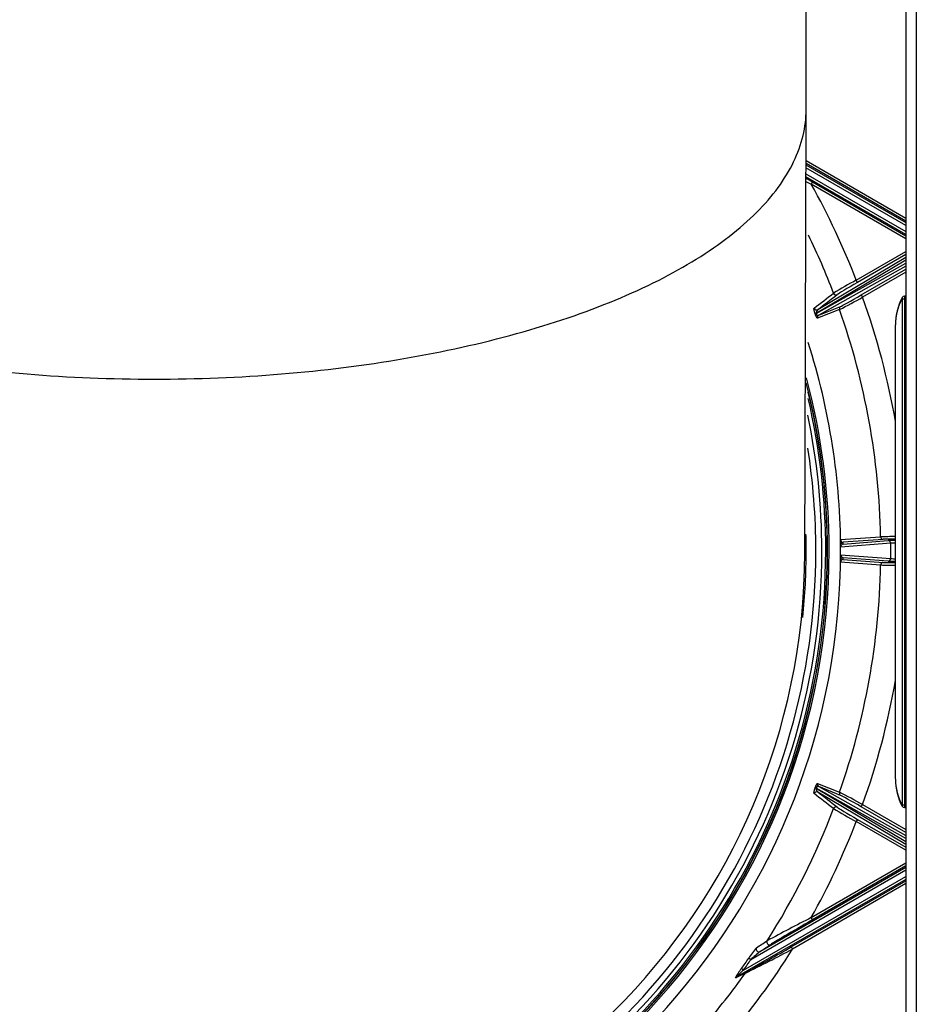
# Model space of a CAD drawing. Header units: millimetres. Extents: x 648 to 8064, y -571 to 3420.
# Tile 47 of 83: x 2900 to 3072, y 2233 to 2421. Entities that reach past the tile are written whole.
import ezdxf

# ---------------------------------------------------------------- set-up
doc = ezdxf.new("R2010")
doc.units = ezdxf.units.MM
doc.header["$MEASUREMENT"] = 0

# ---------------------------------------------------------------- blocks, each defined once
blk = doc.blocks.new('Boven')
for p, q in [((564.37, 564.58), (564.37, 60.39)), ((564.37, 564.58), (564.37, 60.39)), ((566.37, 565.81), (566.37, 60.39)), ((566.37, 565.81), (566.37, 60.39)), ((545.27, 434.28), (545.27, 481.14)), ((545.23, 423.63), (564.37, 412.59)), ((564.37, 412.01), (545.23, 423.05)), ((545.24, 424.45), (564.37, 413.4)), ((564.37, 412.83), (545.24, 423.87)), ((545.23, 421.88), (564.37, 410.83)), ((564.37, 410.26), (545.23, 421.31)), ((546.48, 420.34), (546.23, 419.91)), ((564.37, 409.44), (546.23, 419.91)), ((546.48, 420.34), (564.37, 410.01)), ((547.5, 395.88), (564.37, 405.89)), ((554.86, 401.52), (564.37, 407.01)), ((564.37, 406.43), (555.11, 401.09)), ((564.37, 405.32), (547.2, 395.12)), ((547.2, 395.12), (564.37, 404.75)), ((564.37, 404.17), (547.67, 394.8)), ((555.82, 398.68), (564.37, 403.62)), ((564.37, 403.04), (556.07, 398.25)), ((555.11, 401.09), (554.86, 401.52)), ((555.82, 398.68), (556.07, 398.25)), ((564.37, 398.44), (564.11, 398.44)), ((547.67, 394.8), (551.86, 396.48)), ((563.68, 397.94), (564.11, 397.94)), ((563.68, 397.94), (563.68, 300.94)), ((564.11, 397.94), (564.37, 397.94)), ((564.11, 397.94), (564.11, 300.94)), ((546.98, 395.1), (546.98, 395.1)), ((547.2, 395.12), (547.2, 395.12)), ((551.65, 395.88), (547.45, 394.2)), ((562.37, 305.94), (562.37, 392.94)), ((562.37, 305.94), (562.37, 392.94)), ((562.37, 392.94), (562.37, 392.94)), ((551.85, 351.79), (559.53, 352.34)), ((561.47, 351.11), (551.87, 350.38)), ((560.02, 351.85), (552.35, 351.3)), ((552.35, 350.95), (560.97, 351.61)), ((561.47, 348.16), (561.47, 351.11)), ((559.53, 346.93), (551.85, 347.48)), ((551.87, 348.89), (561.47, 348.16)), ((560.97, 347.66), (552.35, 348.32)), ((552.35, 347.97), (560.02, 347.42)), ((562.37, 305.94), (562.37, 305.94)), ((546.98, 304.17), (546.98, 304.17)), ((564.37, 294.52), (547.2, 304.15)), ((547.2, 304.15), (564.37, 293.95)), ((547.2, 304.15), (547.2, 304.15)), ((547.45, 305.07), (551.65, 303.39)), ((547.67, 304.47), (564.37, 295.1)), ((551.86, 302.79), (547.67, 304.47)), ((564.37, 293.38), (547.5, 303.39)), ((555.82, 300.59), (556.07, 301.02)), ((564.37, 295.65), (555.82, 300.59)), ((556.07, 301.02), (564.37, 296.23)), ((564.11, 300.94), (563.68, 300.94)), ((564.37, 300.93), (564.11, 300.94)), ((564.11, 300.44), (564.37, 300.43)), ((555.11, 298.19), (554.86, 297.75)), ((555.11, 298.19), (564.37, 292.84)), ((564.37, 292.26), (554.86, 297.75)), ((536.42, 272.88), (564.37, 289.01)), ((546.23, 279.36), (564.37, 289.83)), ((564.37, 289.26), (546.48, 278.93)), ((533.29, 269.32), (564.37, 287.26)), ((564.37, 288.44), (534.67, 271.29)), ((564.37, 286.69), (531.86, 267.92)), ((542.42, 273.77), (564.37, 286.44)), ((564.37, 285.87), (542.67, 273.34)), ((546.48, 278.93), (546.23, 279.36)), ((542.42, 273.77), (542.67, 273.34)), ((534.67, 271.29), (534.26, 271.57)), ((533.29, 269.32), (532.89, 269.61))]:
    blk.add_line(p, q)
for centre, radius, start, end in [((710.19, 741.56), 361.03, 242.8085, 242.9897), ((420.37, 349.64), 144.15, 21.0955, 29.1766), ((420.37, 349.64), 139.19, 20.7796, 25.7627), ((607.08, 305.59), 109.22, 118.562, 121.1975), ((506.11, 486.22), 101.17, 296.7494, 299.5923), ((420.37, 349.64), 144.15, 9.9085, 19.7101), ((573.36, 392.97), 11, 151.7529, 180), ((563.92, 398.05), 0.272, 154.2496, 205.7504), ((564.12, 397.94), 0.5, 91, 151.7529), ((552.12, 396.05), 0.499, 120.2929, 199.6132), ((548.01, 395.23), 0.824, 128.2996, 187.7878), ((547.92, 394.37), 0.499, 120.3081, 199.534), ((420.37, 349.64), 139.19, 1.1121, 19.4061), ((420.37, 349.64), 131.5, 0, 17.6832), ((420.37, 349.64), 129, 0, 14.4523), ((420.37, 349.64), 129.3, 0, 14.8637), ((420.37, 349.64), 128.95, 0, 13.6532), ((420.37, 349.64), 128.65, 166.9038, 0), ((420.37, 349.64), 128.65, 0, 13.1225), ((420.37, 349.64), 127.9, 167.492, 0), ((420.37, 349.64), 127.9, 0, 11.7272), ((420.37, 349.64), 126.75, 170.0803, 0), ((420.37, 349.64), 126.75, 0, 8.9425), ((420.37, 349.64), 124.9, 0, 1.4621), ((552.35, 351.8), 0.5, 181.0009, 269.9644), ((552.46, 350.37), 0.591, 100.1551, 179.4206), ((420.37, 349.14), 132, 0.7888, 0.9398), ((563.85, 144.73), 207.65, 90.4109, 91.194), ((563.55, 183.84), 168.05, 90.4111, 91.2038), ((420.37, 349.64), 131.5, 193.1874, 0), ((420.37, 349.64), 129.3, 193.4159, 0), ((420.37, 349.64), 129, 193.4477, 0), ((420.37, 349.64), 128.95, 193.453, 0), ((420.37, 349.64), 124.65, 180.1713, 359.8291), ((420.37, 349.64), 124.9, 354.1447, 0), ((419.87, 349.64), 132, 359.678, 0.322), ((552.35, 347.47), 0.5, 90.0356, 178.9991), ((552.46, 348.9), 0.59, 180.5609, 259.8634), ((420.37, 350.14), 132, 359.0602, 359.2112), ((563.55, 515.34), 167.96, 268.7957, 269.5845), ((420.37, 349.64), 139.19, 340.5939, 358.8879), ((563.85, 554.43), 207.54, 268.8056, 269.582), ((420.37, 349.64), 144.15, 340.2899, 350.0915), ((573.36, 305.9), 11, 180, 208.2471), ((548.02, 304.04), 0.827, 172.3195, 231.593), ((547.92, 304.9), 0.499, 160.4667, 239.7079), ((552.12, 303.22), 0.499, 160.3855, 239.6918), ((502.8, 206.86), 108.18, 60.4998, 63.1583), ((420.37, 349.64), 139.19, 327.5381, 339.2204), ((607.11, 393.73), 109.28, 238.8032, 241.4373), ((563.92, 300.82), 0.272, 154.2498, 205.7502), ((564.12, 300.94), 0.5, 208.2471, 269), ((420.37, 349.64), 144.15, 330.8234, 338.9045), ((709.41, -40.81), 359.35, 117.0067, 118.5242), ((327.12, 642.64), 427.11, 298.9353, 300.2707), ((549.48, 261.81), 18.09, 139.3575, 147.3257), ((-193.38, 1389.57), 1333.06, 303.15911, 303.26432), ((420.37, 349.64), 144.15, 319.5231, 328.0435), ((342.75, 653.42), 429.45, 296.3873, 297.7446), ((555.2, 250.4), 29.29, 129.8636, 134.499), ((420.37, 349.64), 138.08, 324.5794, 325.5719), ((420.37, 349.64), 138.57, 324.5794, 325.5719), ((420.37, 349.64), 139.19, 319.1553, 324.4506), ((539.91, 263.75), 9.15, 140.1781, 153.8807), ((1007.03, -699.88), 1078.09, 116.04788, 116.16014), ((542.18, 258.75), 13.81, 130.0809, 138.4445)]:
    blk.add_arc(centre, radius, start, end)
for centre, major_axis, ratio, start_param, end_param in [((545.66, 420.89), (-7.26, 4.2), 0.008383, 1.506051, 1.688025), ((555.13, 401.01), (3.94, 2.28), 0.017237, 1.567128, 3.016569), ((-69100.49, -39608.83), (70202.42, 40565.94), 0.018819, -0.137103, -0.136682), ((550.96, 399.19), (0.307, -0.395), 0.991855, 4.417399, 6.145733), ((555.79, 398.76), (-3.96, -2.29), 0.017164, 0.118997, 1.568575), ((564.12, 397.94), (0.009, -0.5), 0.01745, 3.141593, 4.712084), ((573.36, 392.97), (-11, 0), 0.954532, 5.883099, 6.006282), ((573.36, 392.97), (-11, 0), 0.954532, 5.832437, 5.883099), ((573.36, 392.97), (-11, 0), 0.954532, 5.79018, 5.832437), ((547.25, 396.31), (0.306, -0.395), 0.991806, 4.407728, 6.146146), ((547.44, 395.27), (-0.474, -0.16), 0.15293, 0.123635, 0.976917), ((547.44, 395.27), (-0.474, -0.16), 0.152937, 0.123635, 0.976919), ((573.36, 392.97), (-11, 0), 0.954532, 6.006282, 6.283185), ((552.35, 351.45), (-0.5, -0.007), 0.999962, 0, 1.55703), ((560.02, 352.35), (-0.035, 0.499), 0.992526, 1.519552, 3.07002), ((563.46, 351.61), (-2.5, 0), 0.008727, -1.118607, -0.113446), ((560.97, 351.11), (-0.038, 0.499), 0.993535, 4.636436, 6.206244), ((563.46, 351.11), (2, 0), 0.010909, -4.134604, -3.255039), ((552.36, 350.38), (-0.5, -0.003), 0.049272, 6.1696, 6.283185), ((552.35, 347.82), (-0.5, 0.007), 0.999962, 4.726156, 6.283185), ((552.36, 348.89), (-0.5, 0.003), 0.049272, 0, 0.113585), ((560.02, 346.92), (-0.035, -0.499), 0.992526, 3.213165, 4.763633), ((560.97, 348.16), (-0.038, -0.499), 0.993535, 0.076941, 1.646749), ((563.46, 347.66), (-2.5, 0), 0.008727, 0.113446, 1.118607), ((563.46, 348.16), (-2, 0), 0.010909, 0.113446, 0.993012), ((573.36, 305.9), (11, 0), 0.954532, 3.141593, 3.634598), ((547.44, 304), (-0.474, 0.16), 0.15293, 5.306268, 6.159551), ((547.44, 304), (-0.474, 0.16), 0.152937, 5.306267, 6.15955), ((547.25, 302.96), (-0.306, -0.395), 0.991806, 3.278632, 5.01705), ((-69193.98, 40361.78), (70295.91, -40619.63), 0.018807, 0.136592, 0.137012), ((555.79, 300.51), (-3.96, 2.29), 0.017164, 4.714603, 6.164189), ((550.96, 300.08), (0.307, 0.395), 0.991855, 0.137453, 1.865786), ((555.13, 298.26), (-3.94, 2.28), 0.017237, 0.125024, 1.574457), ((564.12, 300.94), (0.009, 0.5), 0.01745, 1.571101, 3.141593), ((545.66, 278.38), (7.26, 4.2), 0.008383, 1.453586, 2.99891), ((536.17, 273.31), (0.274, -0.418), 0.955313, 3.566552, 6.22411), ((-235.88, -167.48), (805.78, 465.22), 0.017452, -0.299514, -0.290453), ((538.22, 274.66), (0.275, -0.418), 0.957943, 3.580213, 6.22233), ((-437.6, -297.81), (1005.83, 580.71), 0.017452, 0.252628, 0.259808), ((534.02, 268.42), (-0.22, 0.449), 0.968094, 0.069702, 0.507889), ((532.11, 267.49), (-0.221, 0.448), 0.966278, 0.067828, 0.493004)]:
    blk.add_ellipse(centre, major_axis=major_axis, ratio=ratio, start_param=start_param, end_param=end_param)
for points, knots in [([(295.47, 434.22), (295.47, 432.55), (295.87, 429.18), (297.67, 424.18), (300.65, 419.25), (304.78, 414.46), (310.02, 409.87), (318.39, 404.08), (331.35, 397.52), (350.38, 391.03), (372.13, 386.2), (395.76, 383.22), (420.37, 382.21), (444.97, 383.22), (468.61, 386.2), (490.36, 391.03), (509.39, 397.52), (522.34, 404.08), (530.71, 409.87), (535.96, 414.46), (540.09, 419.25), (543.07, 424.18), (544.86, 429.18), (545.26, 432.55), (545.27, 434.22)], [0, 0, 0, 0, 0.0321097, 0.0645847, 0.09697, 0.1292248, 0.1613127, 0.1932032, 0.2562336, 0.3182997, 0.3794616, 0.4399223, 0.5, 0.5600777, 0.6205384, 0.6817003, 0.7437664, 0.8067968, 0.8386873, 0.8707752, 0.90303, 0.9354153, 0.9678903, 1, 1, 1, 1]), ([(546.98, 395.1), (546.96, 395.14), (546.95, 395.18), (546.93, 395.25), (546.92, 395.29), (546.9, 395.34), (546.89, 395.36), (546.89, 395.38), (546.89, 395.39), (546.88, 395.41), (546.87, 395.45), (546.86, 395.49), (546.84, 395.55), (546.83, 395.58), (546.82, 395.64), (546.81, 395.67), (546.81, 395.7), (546.81, 395.71), (546.8, 395.72), (546.8, 395.74), (546.79, 395.78), (546.78, 395.84), (546.77, 395.9), (546.77, 395.94), (546.76, 395.97), (546.76, 395.97), (546.76, 395.99), (546.76, 396), (546.76, 396.02), (546.76, 396.05), (546.76, 396.08), (546.77, 396.11), (546.77, 396.12), (546.78, 396.13), (546.78, 396.13), (546.78, 396.13), (546.78, 396.14), (546.79, 396.14), (546.79, 396.14)], [0, 0, 0, 0, 0.0625, 0.0625, 0.125, 0.125, 0.15625, 0.15625, 0.171875, 0.171875, 0.1875, 0.25, 0.25, 0.3125, 0.3125, 0.375, 0.375, 0.390625, 0.390625, 0.40625, 0.4375, 0.5, 0.5625, 0.625, 0.625, 0.65625, 0.65625, 0.6875, 0.6875, 0.75, 0.8125, 0.875, 0.9375, 0.9375, 0.953125, 0.953125, 0.96875, 1, 1, 1, 1]), ([(547.45, 394.2), (547.44, 394.2), (547.44, 394.2), (547.42, 394.2), (547.4, 394.21), (547.39, 394.23), (547.38, 394.24), (547.37, 394.24), (547.37, 394.25), (547.36, 394.25), (547.36, 394.26), (547.35, 394.27), (547.34, 394.28), (547.32, 394.31), (547.31, 394.33), (547.29, 394.36), (547.28, 394.37), (547.27, 394.4), (547.27, 394.4), (547.26, 394.41), (547.25, 394.43), (547.25, 394.45), (547.23, 394.48), (547.22, 394.5), (547.2, 394.54), (547.19, 394.55), (547.18, 394.57), (547.18, 394.58), (547.17, 394.59), (547.16, 394.63), (547.14, 394.67), (547.12, 394.73), (547.1, 394.76), (547.09, 394.8), (547.08, 394.81), (547.08, 394.83), (547.07, 394.83), (547.07, 394.84), (547.06, 394.86), (547.06, 394.88), (547.04, 394.93), (547.02, 394.96), (547.01, 395.01), (547, 395.04), (546.99, 395.07), (546.98, 395.08), (546.98, 395.09), (546.98, 395.1)], [0, 0, 0, 0, 0.0625, 0.125, 0.1875, 0.25, 0.25, 0.28125, 0.28125, 0.296875, 0.296875, 0.3125, 0.375, 0.375, 0.4375, 0.4375, 0.5, 0.5, 0.515625, 0.515625, 0.53125, 0.5625, 0.5625, 0.625, 0.625, 0.65625, 0.65625, 0.671875, 0.671875, 0.6875, 0.75, 0.75, 0.8125, 0.8125, 0.828125, 0.835938, 0.835938, 0.84375, 0.84375, 0.875, 0.875, 0.9375, 0.9375, 0.96875, 0.984375, 0.984375, 1, 1, 1, 1]), ([(547.2, 395.12), (547.2, 395.11), (547.2, 395.09), (547.21, 395.06), (547.21, 395.05), (547.21, 395.04), (547.22, 395.03), (547.22, 395.03), (547.22, 395.02), (547.22, 395.01), (547.23, 394.99), (547.24, 394.96), (547.25, 394.95), (547.25, 394.94), (547.26, 394.94), (547.26, 394.92), (547.27, 394.91), (547.28, 394.9), (547.28, 394.89), (547.29, 394.88), (547.29, 394.88), (547.3, 394.87), (547.31, 394.86), (547.33, 394.84), (547.34, 394.83), (547.35, 394.82), (547.35, 394.82), (547.36, 394.81), (547.37, 394.8), (547.38, 394.79), (547.41, 394.78), (547.42, 394.78), (547.43, 394.77), (547.44, 394.77), (547.45, 394.77), (547.46, 394.77), (547.47, 394.76), (547.48, 394.76), (547.5, 394.76), (547.52, 394.76), (547.54, 394.76), (547.57, 394.76), (547.59, 394.77), (547.62, 394.78), (547.63, 394.78), (547.65, 394.79), (547.66, 394.79), (547.67, 394.8)], [0, 0, 0, 0, 0.03125, 0.0625, 0.0625, 0.078125, 0.078125, 0.085937, 0.085937, 0.09375, 0.125, 0.15625, 0.15625, 0.171875, 0.171875, 0.1875, 0.21875, 0.21875, 0.234375, 0.234375, 0.25, 0.25, 0.28125, 0.3125, 0.34375, 0.34375, 0.359375, 0.359375, 0.375, 0.4375, 0.4375, 0.5, 0.5, 0.53125, 0.53125, 0.5625, 0.5625, 0.625, 0.625, 0.6875, 0.75, 0.75, 0.875, 0.875, 0.9375, 0.9375, 1, 1, 1, 1]), ([(546.79, 303.13), (546.78, 303.13), (546.78, 303.14), (546.77, 303.15), (546.77, 303.17), (546.77, 303.17), (546.77, 303.18), (546.77, 303.18), (546.76, 303.18), (546.76, 303.2), (546.76, 303.22), (546.76, 303.26), (546.76, 303.31), (546.77, 303.35), (546.77, 303.38), (546.77, 303.39), (546.78, 303.4), (546.78, 303.41), (546.78, 303.42), (546.78, 303.45), (546.79, 303.5), (546.8, 303.55), (546.81, 303.6), (546.82, 303.63), (546.83, 303.66), (546.83, 303.67), (546.83, 303.69), (546.84, 303.69), (546.84, 303.72), (546.85, 303.73), (546.86, 303.78), (546.87, 303.81), (546.88, 303.88), (546.89, 303.91), (546.91, 303.95), (546.91, 303.96), (546.92, 303.98), (546.92, 303.99), (546.93, 304.02), (546.93, 304.04), (546.95, 304.09), (546.96, 304.13), (546.98, 304.17)], [0, 0, 0, 0, 0.0625, 0.125, 0.125, 0.15625, 0.15625, 0.171875, 0.171875, 0.1875, 0.25, 0.3125, 0.375, 0.4375, 0.4375, 0.46875, 0.46875, 0.484375, 0.484375, 0.5, 0.5625, 0.625, 0.625, 0.6875, 0.6875, 0.703125, 0.703125, 0.71875, 0.71875, 0.75, 0.75, 0.8125, 0.8125, 0.875, 0.875, 0.890625, 0.890625, 0.90625, 0.90625, 0.9375, 0.9375, 1, 1, 1, 1]), ([(546.98, 304.17), (546.98, 304.19), (546.99, 304.2), (547, 304.23), (547, 304.24), (547.01, 304.26), (547.02, 304.3), (547.05, 304.38), (547.08, 304.44), (547.09, 304.49), (547.1, 304.49), (547.1, 304.51), (547.11, 304.53), (547.12, 304.56), (547.14, 304.6), (547.15, 304.63), (547.17, 304.67), (547.17, 304.68), (547.18, 304.69), (547.18, 304.7), (547.19, 304.72), (547.2, 304.73), (547.22, 304.77), (547.23, 304.79), (547.25, 304.83), (547.25, 304.84), (547.26, 304.85), (547.26, 304.86), (547.27, 304.87), (547.28, 304.89), (547.29, 304.91), (547.31, 304.95), (547.32, 304.96), (547.34, 304.99), (547.35, 305), (547.36, 305.01), (547.36, 305.02), (547.37, 305.03), (547.38, 305.04), (547.4, 305.06), (547.42, 305.07), (547.44, 305.07), (547.44, 305.07), (547.45, 305.07)], [0, 0, 0, 0, 0.03125, 0.03125, 0.046875, 0.046875, 0.0625, 0.125, 0.1875, 0.1875, 0.203125, 0.203125, 0.21875, 0.25, 0.25, 0.3125, 0.3125, 0.328125, 0.328125, 0.34375, 0.34375, 0.375, 0.375, 0.4375, 0.4375, 0.46875, 0.46875, 0.484375, 0.484375, 0.5, 0.5625, 0.5625, 0.625, 0.625, 0.6875, 0.6875, 0.71875, 0.71875, 0.75, 0.8125, 0.875, 0.9375, 1, 1, 1, 1]), ([(547.67, 304.47), (547.65, 304.48), (547.63, 304.49), (547.59, 304.5), (547.57, 304.51), (547.54, 304.51), (547.52, 304.51), (547.5, 304.51), (547.48, 304.51), (547.47, 304.51), (547.46, 304.51), (547.45, 304.5), (547.44, 304.5), (547.43, 304.5), (547.42, 304.49), (547.41, 304.49), (547.39, 304.48), (547.39, 304.48), (547.38, 304.48), (547.38, 304.47), (547.37, 304.47), (547.37, 304.47), (547.35, 304.45), (547.34, 304.44), (547.32, 304.43), (547.32, 304.43), (547.32, 304.42), (547.31, 304.42), (547.3, 304.41), (547.29, 304.39), (547.28, 304.38), (547.27, 304.37), (547.27, 304.36), (547.27, 304.36), (547.26, 304.35), (547.25, 304.33), (547.24, 304.31), (547.23, 304.28), (547.23, 304.28), (547.23, 304.27), (547.23, 304.27), (547.22, 304.25), (547.21, 304.23), (547.21, 304.21), (547.21, 304.21), (547.21, 304.2), (547.2, 304.19), (547.2, 304.17), (547.2, 304.16), (547.2, 304.15)], [0, 0, 0, 0, 0.125, 0.125, 0.25, 0.25, 0.3125, 0.375, 0.375, 0.4375, 0.4375, 0.46875, 0.46875, 0.5, 0.5, 0.5625, 0.5625, 0.578125, 0.578125, 0.59375, 0.59375, 0.625, 0.625, 0.6875, 0.6875, 0.703125, 0.703125, 0.71875, 0.71875, 0.75, 0.78125, 0.78125, 0.796875, 0.796875, 0.804688, 0.8125, 0.875, 0.875, 0.882813, 0.882813, 0.890625, 0.90625, 0.9375, 0.9375, 0.953125, 0.953125, 0.96875, 0.96875, 1, 1, 1, 1])]:
    blk.add_open_spline(points, degree=3, knots=knots)
for points in [[(545.01, 349.26), (545.1, 377.6), (545.18, 405.92), (545.27, 434.22)], [(546.79, 396.14), (548.03, 397.1), (549.26, 398.06), (550.5, 399.02)], [(550.5, 300.26), (549.26, 301.21), (548.03, 302.17), (546.79, 303.13)]]:
    blk.add_open_spline(points, degree=3)

msp = doc.modelspace()

# ---------------------------------------------------------------- block references
msp.add_blockref('Boven', (2505.22, 1969.85))

doc.saveas('drawing.dxf')
